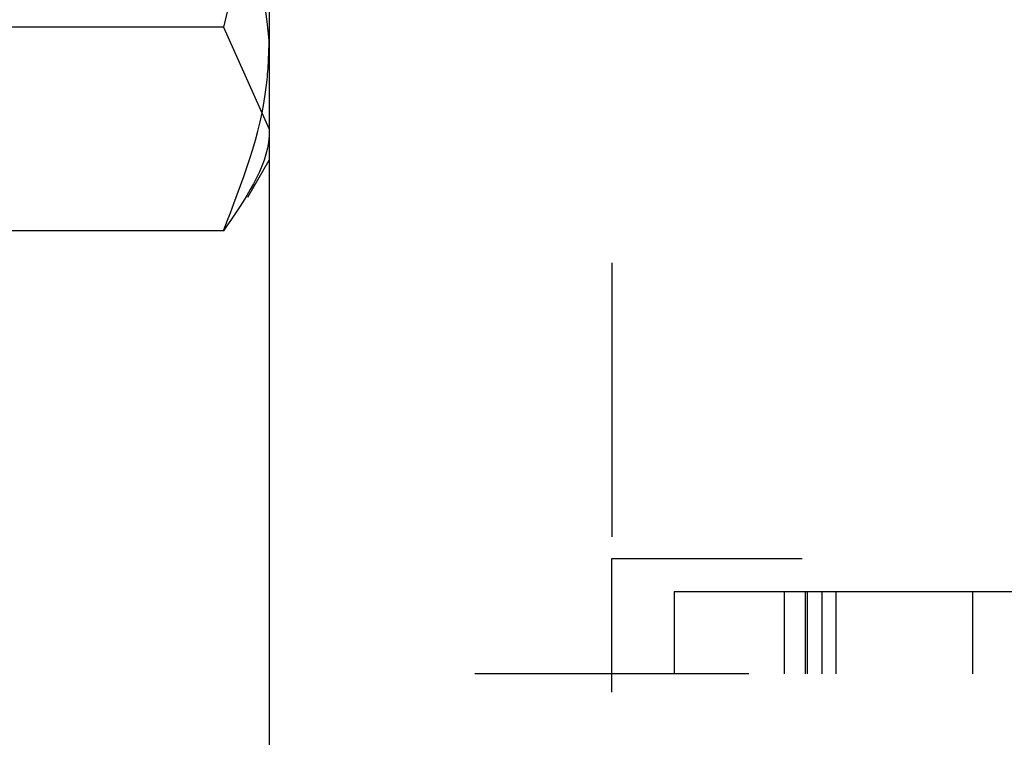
# Model space of a CAD drawing. Header units: inches. Extents: x 1772 to 2706, y -534 to -52.
# Tile 17 of 61: x 1873.537 to 1873.897, y -501.724 to -501.462. Entities that reach past the tile are written whole.
import ezdxf

# ---------------------------------------------------------------- set-up
doc = ezdxf.new("R2010")
doc.units = ezdxf.units.IN
doc.header["$LTSCALE"] = 0.5
doc.header["$MEASUREMENT"] = 0
doc.linetypes.add('HIDDEN', pattern=[0.225, 0.15, -0.075])
doc.layers.add('SID-M-H', color=4, linetype='HIDDEN')
doc.layers.add('SID-M-S', color=105, linetype='Continuous')

msp = doc.modelspace()

# ---------------------------------------------------------------- linework, layer by layer
at = {"layer": 'SID-M-H'}
for p, q in [((1873.75341, -500.95102), (1873.75341, -501.70102)), ((1874.2229, -501.65902), (1873.75332, -501.65902)), ((1873.75332, -501.65902), (1873.75332, -501.70777)), ((1873.77617, -501.67102), (1873.77617, -501.70102)), ((1873.77617, -501.67102), (1873.824, -501.67102)), ((1873.81638, -501.67102), (1873.81638, -501.70102)), ((1873.824, -501.67102), (1873.824, -501.70102)), ((1873.82471, -501.67102), (1873.82471, -501.70102)), ((1873.83014, -501.67102), (1873.83014, -501.70102)), ((1873.83522, -501.67102), (1873.83522, -501.70102)), ((1873.88511, -501.67102), (1873.88511, -501.70102)), ((1876.00341, -501.70102), (1873.62841, -501.70102))]:
    msp.add_line(p, q, dxfattribs=at)
for points, knots in [([(1873.62841, -501.4698), (1873.6263, -501.45124), (1873.62362, -501.42771), (1873.61374, -501.40508), (1873.61166, -501.40031)], [0, 0, 0, 0, 0.7889992, 1, 1, 1, 1]), ([(1873.61166, -501.53928), (1873.61851, -501.52168), (1873.62742, -501.49876), (1873.62822, -501.47525), (1873.62841, -501.4698)], [0, 0, 0, 0, 0.7681507, 1, 1, 1, 1]), ([(1873.824, -501.67102), (1873.8372, -501.67102), (1873.86354, -501.67102), (1873.90302, -501.67102), (1873.93001, -501.67102), (1873.94275, -501.67102), (1873.94379, -501.67102), (1873.94431, -501.67102)], [0, 0, 0, 0, 0.251071, 0.501095, 0.749791, 0.874852, 1, 1, 1, 1])]:
    msp.add_open_spline(points, degree=3, knots=knots, dxfattribs=at)
at = {"layer": 'SID-M-S'}
for p, q in [((1873.62841, -488.35102), (1873.62841, -507.35102)), ((1873.61166, -501.46499), (1873.52015, -501.46499)), ((1873.61166, -501.46499), (1873.62841, -501.50214)), ((1873.6206, -501.52704), (1873.62841, -501.51352)), ((1873.61166, -501.53928), (1873.52015, -501.53928))]:
    msp.add_line(p, q, dxfattribs=at)
for points in [[(1873.62841, -501.35836), (1873.62839, -501.36089), (1873.62815, -501.3969), (1873.61961, -501.43218), (1873.61166, -501.46499)], [(1873.62841, -501.50214), (1873.62839, -501.50302), (1873.62815, -501.51556), (1873.61961, -501.52785), (1873.61166, -501.53928)]]:
    msp.add_open_spline(points, degree=3, knots=[0, 0, 0, 0, 0.070198, 1, 1, 1, 1], dxfattribs=at)

doc.saveas('drawing.dxf')
